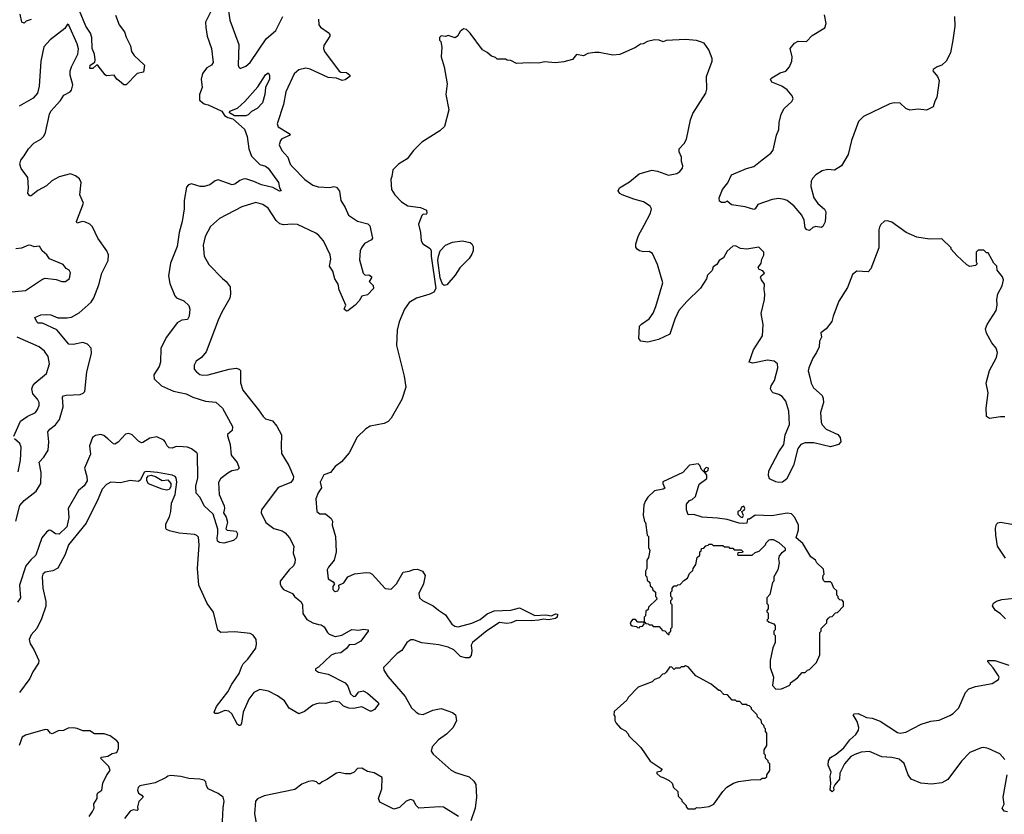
# Model space of a CAD drawing. Extents: x 2086813 to 2278017, y 548126 to 753336.
# Tile 87 of 256: x 2206322 to 2213382, y 573202 to 578902. Entities that reach past the tile are written whole.
import ezdxf

# ---------------------------------------------------------------- set-up
doc = ezdxf.new("R2010")
doc.units = 0

msp = doc.modelspace()

# ---------------------------------------------------------------- linework, layer by layer
at = {"layer": '0CON10XD'}
for points in [[(2207694.6, 578965), (2207655.4, 578885), (2207656.1, 578846.1), (2207665.7, 578785), (2207697.5, 578695), (2207708.6, 578595), (2207698.8, 578575), (2207663.8, 578556.2), (2207633.1, 578516.9), (2207624.6, 578475), (2207629.6, 578415), (2207611.4, 578365), (2207610.8, 578325), (2207645, 578297.7), (2207675, 578291.8), (2207772.5, 578245), (2207790, 578215), (2207815, 578200), (2207850.7, 578190.7), (2207935, 578117.5), (2207954.6, 578064.6), (2207964.4, 577975), (2207985, 577923.8), (2208045, 577862.5), (2208085, 577852), (2208105, 577838), (2208179.2, 577735), (2208185.7, 577695.7), (2208196.2, 577675), (2208185, 577672), (2208138.5, 577698.5), (2208055, 577718.4), (2208002.3, 577742.3), (2207945, 577759.6), (2207925, 577758.2), (2207900.2, 577749.8), (2207865, 577722.2), (2207845, 577717.1), (2207745, 577754.2), (2207725, 577747.1), (2207685, 577716.9), (2207645.9, 577705.9), (2207616.8, 577706.8), (2207555, 577725.8), (2207531.9, 577718.1), (2207518.8, 577701.2), (2207500.6, 577605), (2207501.1, 577545), (2207487.5, 577455), (2207466.2, 577375), (2207452.5, 577275), (2207404.5, 577155), (2207390, 577065), (2207398.7, 577008.7), (2207435, 576921.2), (2207447.9, 576907.9), (2207500, 576885), (2207535, 576852.5), (2207541.4, 576825), (2207537.1, 576775), (2207525, 576752.5), (2207485, 576747.1), (2207452.6, 576727.4), (2207375, 576625.7), (2207334.4, 576545), (2207331.8, 576445), (2207323.5, 576415), (2207284.3, 576355), (2207286.9, 576325), (2207339.4, 576275), (2207425, 576237.3), (2207515, 576217.7), (2207565, 576193.3), (2207655, 576165.5), (2207728.8, 576158.8), (2207777.5, 576115), (2207847.1, 575985), (2207845.6, 575955), (2207812.5, 575927.5), (2207812, 575918), (2207830.6, 575855), (2207838, 575778), (2207881.4, 575725), (2207896.7, 575685), (2207885, 575672), (2207844.3, 575665.7), (2207815, 575650), (2207762, 575608), (2207748.3, 575581.7), (2207753.1, 575495), (2207789.1, 575415), (2207791.8, 575395), (2207784.5, 575364.5), (2207803.9, 575333.9), (2207813.4, 575296.6), (2207800, 575250), (2207810.5, 575240.4), (2207875, 575232), (2207884.3, 575215), (2207878.1, 575185), (2207855, 575166), (2207786.4, 575146.4), (2207755, 575151.2), (2207741.7, 575161.7), (2207737.5, 575185), (2207744.3, 575215), (2207743, 575247), (2207708.6, 575355), (2207644.5, 575414.6), (2207616, 575475), (2207588, 575505), (2207585.9, 575555.9), (2207599.1, 575615), (2207598, 575785), (2207593.3, 575795), (2207555, 575823.8), (2207525, 575836), (2207495, 575839.2), (2207445, 575840), (2207415, 575827.5), (2207395, 575831.2), (2207378.8, 575845), (2207366.2, 575875), (2207355.6, 575885.6), (2207305, 575910), (2207255, 575900), (2207205, 575868.8), (2207195, 575868), (2207175, 575878), (2207128, 575925), (2207105, 575934.4), (2207080.9, 575929.1), (2207028.3, 575871.7), (2207005, 575857.5), (2206995, 575859.2), (2206954.7, 575894.7), (2206925, 575919.4), (2206905, 575926.7), (2206865, 575918.9), (2206844.2, 575905), (2206823.1, 575845), (2206829.4, 575785), (2206787.1, 575685), (2206804.4, 575625), (2206805.5, 575595), (2206785, 575559.4), (2206743.1, 575525), (2206671.1, 575395), (2206675, 575330), (2206661.2, 575265), (2206605, 575212.5), (2206580, 575215), (2206545, 575238.6), (2206535, 575239.4), (2206515, 575225.5), (2206480.5, 575185), (2206438.8, 575061.2), (2206401.9, 575028), (2206366.8, 574985), (2206321.4, 574845), (2206328.6, 574755), (2206306.8, 574723.2)], [(2206405, 578904.3), (2206368.8, 578891.2), (2206355, 578877.5), (2206337.5, 578885), (2206327, 578943)], [(2207008.8, 578935), (2207036.2, 578865), (2207074.3, 578814.3), (2207085, 578777.5), (2207115.8, 578715.8), (2207124, 578674), (2207142.5, 578645), (2207217.5, 578575), (2207210, 578525), (2207163.9, 578516.1), (2207085.6, 578435), (2207069.2, 578435), (2207038.3, 578461.7), (2207018.8, 578475), (2207000, 578505), (2206945, 578500), (2206935, 578506.7), (2206885, 578572.5), (2206875, 578577.5), (2206847.9, 578552.1), (2206825, 578553.3), (2206827.5, 578575), (2206861.2, 578598.8), (2206864.4, 578615), (2206860, 578655), (2206843.3, 578695), (2206840, 578775), (2206829.1, 578805), (2206797.7, 578855), (2206751.3, 578965)], [(2207818.7, 578965), (2207829.3, 578899.3), (2207893.6, 578725), (2207890, 578575), (2207892.5, 578562.5), (2207903, 578553), (2207945, 578568.8), (2207975, 578595.8), (2208089.5, 578765), (2208158.9, 578825), (2208208.5, 578925)], [(2208464.4, 578905), (2208468.1, 578865), (2208478.7, 578848.7), (2208535, 578811.2), (2208546.2, 578795), (2208545, 578783.3), (2208503, 578717), (2208500.8, 578695), (2208507.1, 578675), (2208613.1, 578533.1), (2208625, 578526.7), (2208665, 578524), (2208690, 578505), (2208690, 578495), (2208655, 578471.2), (2208635, 578466.2), (2208595, 578482.9), (2208535, 578488.1), (2208405, 578547.9), (2208375, 578553.8), (2208325, 578543.3), (2208290.6, 578515), (2208231.5, 578385), (2208213.8, 578295), (2208168.9, 578155), (2208175, 578134.6), (2208255, 578086.5), (2208262, 578075), (2208202.2, 578047.8), (2208191.4, 578035), (2208183.3, 578005), (2208201.8, 577965), (2208244.4, 577915), (2208262.5, 577865), (2208280, 577845), (2208367.1, 577755), (2208425, 577714.5), (2208463.4, 577703.4), (2208545, 577699.5), (2208575, 577706.9), (2208595, 577701.9), (2208615, 577673.3), (2208624.3, 577605), (2208655.3, 577555.4), (2208679.9, 577499.9), (2208745, 577458.1), (2208818.8, 577438.8), (2208833.9, 577423.9), (2208852, 577335), (2208845, 577324), (2208795, 577296.2), (2208773.6, 577266.4), (2208764.2, 577244.2), (2208759.7, 577179.7), (2208785, 577083.3), (2208800.5, 577070.4), (2208825, 577072.5), (2208845, 577060), (2208845, 577050), (2208827.5, 577025), (2208857.5, 576995), (2208860, 576975), (2208815, 576927.5), (2208775, 576920), (2208757.5, 576885), (2208727.5, 576855), (2208675.7, 576814.3), (2208665, 576812.5), (2208650, 576825), (2208660, 576855), (2208613.5, 576965), (2208605.5, 577005.4), (2208582.4, 577042.4), (2208568.7, 577098.7), (2208544.5, 577135), (2208553.6, 577185), (2208548.8, 577215), (2208500.9, 577315), (2208467.8, 577355), (2208445, 577371.8), (2208315, 577432.5), (2208275, 577436.4), (2208215, 577429.7), (2208187.8, 577437.8), (2208161.2, 577461.2), (2208105, 577551.4), (2208065, 577577.3), (2208015, 577591.1), (2207915, 577558.9), (2207756.2, 577475), (2207690.7, 577419.3), (2207652.8, 577347.2), (2207636.9, 577285), (2207646.3, 577206.3), (2207677.5, 577145), (2207776.1, 577046.1), (2207802.9, 577025), (2207831.9, 576985), (2207834.5, 576935), (2207829.5, 576905), (2207771.1, 576805), (2207745, 576746.2), (2207659.8, 576520.2), (2207625, 576480), (2207587, 576453), (2207572.5, 576425), (2207573.8, 576395), (2207590, 576375), (2207615, 576358), (2207635, 576352.9), (2207675, 576355.6), (2207825, 576395.5), (2207875, 576402.9), (2207896.5, 576396.5), (2207905.6, 576385), (2207906.4, 576296.4), (2207921.8, 576245), (2208034.7, 576104.6), (2208067.5, 576055), (2208085, 576040), (2208135, 576024.3), (2208166.6, 575986.6), (2208200, 575925), (2208196.2, 575843.8)], [(2213024.5, 578925), (2213027.3, 578855), (2213013.1, 578755), (2212997.1, 578665), (2212966.2, 578605), (2212935, 578575.4), (2212900, 578565), (2212871.2, 578545), (2212868.8, 578535), (2212904.1, 578494.1), (2212914, 578465), (2212898.6, 578345), (2212882.7, 578317.3), (2212871.7, 578278.3), (2212825, 578252.9), (2212765, 578260), (2212705, 578252.3), (2212675, 578264.6), (2212635, 578302.7), (2212593, 578307), (2212560.6, 578299.4), (2212371.9, 578208), (2212337.4, 578172.6), (2212286.2, 578035), (2212263.3, 577935), (2212215, 577853.8), (2212165, 577822), (2212117.3, 577827.3), (2212075, 577817.5), (2212030.9, 577789.1), (2212006.3, 577763.7), (2211996.9, 577745), (2211994.5, 577705), (2212016.9, 577625), (2212044.6, 577584.6), (2212093.9, 577543.9), (2212103.3, 577525), (2212096.8, 577453.2), (2212080.7, 577419.3), (2212069.3, 577410.7), (2212031.7, 577418.3), (2212009.3, 577410.7), (2211985, 577390), (2211965, 577393.8), (2211955, 577410), (2211947.1, 577465), (2211929.8, 577499.8), (2211875, 577564.5), (2211825, 577604.5), (2211802.8, 577612.8), (2211765, 577618.9), (2211717.6, 577612.4), (2211614.4, 577575.5), (2211596.2, 577545), (2211585, 577540), (2211525, 577560), (2211425, 577573.3), (2211395, 577600), (2211379.3, 577590.7), (2211355, 577590), (2211340.5, 577600.4), (2211338, 577625), (2211361.8, 577685), (2211398.5, 577731.5), (2211425, 577790), (2211533.3, 577835), (2211585, 577850), (2211645, 577897.8), (2211707.8, 577945), (2211724.7, 577965.3), (2211748.5, 578075), (2211765.5, 578115), (2211768.7, 578165), (2211783.2, 578225), (2211804.7, 578265.3), (2211858.6, 578315), (2211867.1, 578335), (2211861.4, 578355), (2211825, 578400), (2211786.3, 578426.3), (2211715, 578454.2), (2211706.2, 578475), (2211715, 578486), (2211775, 578522), (2211815, 578534.2), (2211842.9, 578565), (2211857.5, 578605), (2211860.8, 578635), (2211847.5, 578695), (2211878.6, 578735), (2211905, 578748.5), (2211964.4, 578745.6), (2212005, 578788.6), (2212095.6, 578844.4), (2212105.6, 578875), (2212091.7, 578938.3)], [(2206295.5, 575305), (2206322.6, 575417.4), (2206355, 575453.3), (2206440, 575520), (2206474.4, 575575), (2206475.5, 575655), (2206461.8, 575728.2), (2206495.6, 575765), (2206525.5, 575815), (2206531.8, 575875), (2206523.3, 575945), (2206539.4, 575965), (2206580, 575995), (2206607.7, 576035), (2206633.2, 576125), (2206630, 576195), (2206636.7, 576203.3), (2206655, 576208.9), (2206755, 576212.9), (2206777.6, 576222.4), (2206790, 576235), (2206802.9, 576375), (2206837.5, 576507.5), (2206835, 576546.2), (2206809.2, 576575), (2206775, 576586.5), (2206705, 576572.5), (2206675, 576575.5), (2206587.6, 576677.7), (2206485, 576726), (2206455, 576725.8), (2206444.4, 576735), (2206431.2, 576765), (2206474, 576784), (2206515, 576788.5), (2206545, 576784.6), (2206595, 576763.6), (2206662.4, 576762.4), (2206695, 576768.1), (2206749.4, 576800.6), (2206835, 576877.1), (2206855, 576906), (2206890.8, 576999.3), (2206911.6, 577085), (2206956.4, 577175), (2206958.9, 577215), (2206947.8, 577245), (2206882.2, 577335), (2206845, 577416.2), (2206825.5, 577435.5), (2206795, 577450.8), (2206775, 577454.2), (2206755, 577448.8), (2206735, 577443.3), (2206730, 577455), (2206780, 577585), (2206752.5, 577645), (2206763.3, 577735), (2206751.9, 577761.9), (2206722.7, 577782.7), (2206685.6, 577795.6), (2206605, 577774.5), (2206554.1, 577745.9), (2206515, 577711.4), (2206452.9, 577677.1), (2206405, 577639.2), (2206395, 577638), (2206380, 577655), (2206386.7, 577695), (2206379.8, 577769.8), (2206333.6, 577835), (2206323.6, 577865), (2206330.6, 577895), (2206355.5, 577924.6), (2206385, 577975.8), (2206425, 578017.5), (2206473.8, 578045), (2206495, 578066.2), (2206507.2, 578092.8), (2206536, 578225), (2206545.8, 578245), (2206615, 578322.7), (2206639.1, 578360.9), (2206684.2, 578385), (2206695, 578397.5), (2206702.7, 578435), (2206684.7, 578505), (2206684.7, 578535), (2206693.8, 578565), (2206739.7, 578655), (2206744, 578694), (2206735, 578730), (2206675, 578863.3), (2206665, 578870), (2206645, 578840), (2206541.7, 578758.3), (2206495, 578707.5), (2206474.1, 578605.9), (2206462.5, 578425), (2206449.2, 578375), (2206420.3, 578339.7), (2206319.1, 578280.9)], [(2213293, 577183), (2213265, 577230), (2213255, 577230), (2213235, 577250), (2213195, 577250), (2213180, 577235), (2213180, 577165), (2213188.3, 577151.7), (2213175, 577140), (2213135, 577132.5), (2213113.6, 577143.6), (2213040.7, 577210.7), (2213000, 577255), (2213000, 577265), (2212935, 577330), (2212845, 577327.5), (2212755, 577343.3), (2212677.5, 577375), (2212575, 577450), (2212545, 577460), (2212523, 577457), (2212497, 577433), (2212487.5, 577415), (2212482.5, 577395), (2212483.3, 577265), (2212423.8, 577115), (2212405, 577093.8), (2212325, 577098), (2212293.8, 577075), (2212257.9, 576982.1), (2212196.7, 576883.3), (2212154, 576775), (2212145, 576737.5), (2212105.7, 576684.3), (2212067.5, 576655), (2212072, 576625), (2212056.2, 576595), (2212054, 576555), (2212036, 576515), (2212008.6, 576475), (2211979.4, 576405), (2211975.8, 576384.2), (2211987.3, 576337.3), (2211997.1, 576295), (2212015, 576261.2), (2212075, 576206), (2212082.9, 576185), (2212084.4, 576155), (2212063.8, 576085), (2212069.5, 576015), (2212077, 575997), (2212105.4, 575965.4), (2212187.4, 575927.4), (2212205.6, 575905), (2212210, 575875), (2212194.3, 575855), (2212135, 575837.3), (2212016.6, 575866.6), (2211955, 575867.3), (2211924, 575856), (2211902.5, 575825), (2211870, 575705), (2211820.6, 575605), (2211792.5, 575585), (2211765, 575581.9), (2211745, 575587.1), (2211699.2, 575609.2), (2211692.1, 575632.1), (2211693.4, 575666.6), (2211765, 575802.5), (2211802.2, 575855), (2211811.2, 575925), (2211842.2, 575997.8), (2211836.8, 576095), (2211815.6, 576165), (2211789.5, 576199.5), (2211765, 576214.5), (2211725, 576226.7), (2211714.3, 576235), (2211705.6, 576255), (2211710, 576275), (2211733.1, 576315), (2211757.5, 576405), (2211755, 576432.5), (2211731.7, 576451.7), (2211685, 576460), (2211578.3, 576438.3), (2211553.3, 576445), (2211582.9, 576535), (2211648, 576635), (2211652, 576715), (2211637.5, 576795), (2211662, 576895), (2211666, 576935), (2211660.8, 576965), (2211663.3, 577005), (2211640, 577035), (2211633.8, 577055), (2211637.5, 577065), (2211662.5, 577085), (2211650.7, 577100.7), (2211625, 577110), (2211617.5, 577125), (2211637.5, 577155), (2211642.5, 577185), (2211657, 577213), (2211657.5, 577235), (2211621.7, 577271.7), (2211535, 577256.7), (2211490.7, 577260.7), (2211455, 577280), (2211435, 577276.7), (2211395, 577242.5), (2211367.5, 577195), (2211337.5, 577175), (2211320, 577145), (2211295, 577130), (2211287, 577103), (2211255, 577070), (2211247.7, 577042.3), (2211204.3, 576975.7), (2211105, 576881.2), (2211048.6, 576815), (2211019.2, 576755), (2210982.7, 576647.3), (2210903, 576607), (2210825, 576589.2), (2210776.1, 576596.1), (2210760.6, 576615), (2210766.9, 576703.1), (2210780.9, 576719.1), (2210835, 576755.7), (2210865, 576798), (2210884.3, 576845), (2210934, 577015), (2210896.2, 577145), (2210860, 577225), (2210835, 577240), (2210795, 577238), (2210767.5, 577245), (2210750, 577255), (2210741.2, 577271.2), (2210740, 577295), (2210760, 577355), (2210800.6, 577429.4), (2210846, 577515), (2210851.2, 577545), (2210843.3, 577565), (2210795, 577595.8), (2210725, 577614.2), (2210642.5, 577645), (2210626.1, 577656.1), (2210613.3, 577675), (2210623.3, 577695), (2210695, 577739.2), (2210765, 577795.7), (2210855, 577822.5), (2210895.7, 577815.7), (2210975, 577786.7), (2211035, 577800), (2211055.9, 577814.1), (2211073.6, 577836.4), (2211077.5, 577855), (2211066.7, 577885), (2211066.7, 577915), (2211050, 577955), (2211051.2, 577975), (2211086.7, 578015), (2211103.3, 578045), (2211132, 578185), (2211149.7, 578230.3), (2211242, 578375), (2211249.2, 578405), (2211247.1, 578495), (2211287.5, 578605), (2211287.5, 578625), (2211262.5, 578685), (2211230, 578735), (2211203.6, 578743.6), (2211175, 578752.5), (2211095, 578761.2), (2210957, 578753), (2210935, 578743.3), (2210906.4, 578756.4), (2210875, 578757.5), (2210823, 578747), (2210791.7, 578728.3), (2210773, 578727), (2210737, 578703), (2210625, 578653.3), (2210575, 578648.8), (2210477.7, 578667.7), (2210445, 578666.2), (2210395, 578660), (2210365, 578643.3), (2210315, 578652.5), (2210285, 578617.5), (2210225, 578600), (2210165, 578593.3), (2210085, 578600), (2210045, 578590), (2209975, 578593.3), (2209885, 578587.5), (2209845, 578610), (2209818.3, 578611.7), (2209805, 578620), (2209745, 578620), (2209735, 578630), (2209705, 578640), (2209675, 578667.5), (2209640, 578685), (2209552.5, 578805), (2209525, 578832.5), (2209505, 578837.5), (2209481.7, 578818.3), (2209462.5, 578785), (2209445, 578772.5), (2209395, 578790), (2209375, 578782.5), (2209345, 578787.5), (2209332.5, 578775), (2209332.5, 578755), (2209342.5, 578745), (2209350, 578705), (2209343.3, 578635), (2209366, 578565), (2209388.3, 578441.7), (2209377.5, 578365), (2209400, 578255), (2209368.8, 578135), (2209335, 578106), (2209205, 578023.3), (2209146.1, 577963.9), (2209100, 577905), (2209037.5, 577865), (2208997.5, 577825), (2208991.7, 577778.3), (2208982.5, 577755), (2208987.5, 577685), (2209013.3, 577645), (2209060, 577595), (2209105, 577568), (2209195.6, 577555.6), (2209240, 577535), (2209242.5, 577515), (2209237.5, 577505), (2209215, 577506.7), (2209205, 577497.5), (2209182.9, 577435), (2209195.7, 577375.7), (2209200, 577315), (2209213.8, 577295), (2209265, 577260.8), (2209273.3, 577245), (2209273.6, 577206.4), (2209305.4, 576975), (2209292.9, 576947.1), (2209262.5, 576932.5), (2209166.7, 576905), (2209115, 576873.3), (2209081.2, 576825), (2209043.1, 576735), (2209028.5, 576675), (2209024.4, 576564.4), (2209080, 576345), (2209090, 576265), (2209062.5, 576177.5), (2208985.7, 576044.3), (2208965, 576020), (2208935, 576006.2), (2208835, 575986.7), (2208805, 575966.7), (2208743, 575907), (2208683.8, 575795), (2208629.7, 575730.3), (2208583.6, 575696.4), (2208550, 575655), (2208503.9, 575636.1), (2208477.5, 575585), (2208487, 575543), (2208462.7, 575507.3), (2208446.2, 575465), (2208453.3, 575375), (2208475, 575357.5), (2208515, 575357.5), (2208556.7, 575325), (2208566.2, 575305), (2208563.8, 575275), (2208585.6, 575195), (2208590.8, 575085), (2208578, 575025), (2208535.8, 574975), (2208528, 574955), (2208535, 574890), (2208569.3, 574869.3), (2208580, 574855), (2208567.5, 574835), (2208567.5, 574815), (2208577.5, 574805), (2208585, 574800), (2208602.5, 574805), (2208612.5, 574825), (2208610, 574845), (2208646.4, 574863.6), (2208675, 574906.2), (2208723.9, 574926.1), (2208805.9, 574935.9), (2208834.1, 574934.1), (2208850, 574925), (2208942.4, 574822.4), (2208985, 574817.1), (2209025, 574854.2), (2209071.1, 574938.9), (2209115, 574946.5), (2209145, 574959.1), (2209175, 574959.5), (2209211.2, 574945), (2209230, 574915), (2209217.1, 574855), (2209184.5, 574785.5), (2209190, 574755), (2209211.2, 574735), (2209287, 574697), (2209325, 574666.2), (2209375, 574633.3), (2209421.2, 574565), (2209442.4, 574552.4), (2209467.3, 574547.3), (2209565, 574574.3), (2209625, 574600), (2209675, 574640.6), (2209725, 574662.2), (2209845, 574667.5), (2209905, 574682.2), (2210015, 574628.8), (2210095, 574632), (2210135, 574626.2), (2210165, 574641.2), (2210177.5, 574637.5), (2210176.2, 574615), (2210165, 574606.7), (2210115, 574598), (2210075, 574602.9), (2210045, 574594.4), (2209989.3, 574590.7), (2209885, 574591.1), (2209845.4, 574574.6), (2209815, 574571.1), (2209762.3, 574577.7), (2209670.9, 574519.1), (2209570, 574435), (2209560.6, 574415), (2209564.5, 574375), (2209559.1, 574340.9), (2209545, 574324.4), (2209520, 574325), (2209484, 574335), (2209435, 574381.9), (2209395, 574400), (2209327.9, 574417.9), (2209205, 574431.2), (2209145, 574453.3), (2209126.4, 574453.6), (2209098.8, 574435), (2209062.1, 574377.9), (2209030, 574355), (2208931.2, 574255), (2208932.5, 574235), (2208961.7, 574191.7), (2209087.1, 574047.1), (2209130.9, 573965), (2209165, 573934.1), (2209185, 573922.9), (2209215, 573918.6), (2209285, 573949.4), (2209345, 573960.5), (2209425, 573933.1), (2209448.1, 573915), (2209454.4, 573875), (2209430, 573825), (2209383.5, 573776.5), (2209325.8, 573735), (2209279.4, 573685), (2209273.3, 573655), (2209287.5, 573632.5), (2209415, 573519.4), (2209448, 573502), (2209545, 573470.6), (2209578.8, 573438.8), (2209593.8, 573415), (2209598.4, 573325), (2209588.6, 573245), (2209557.1, 573155)], [(2207863.1, 578213.1), (2207827.5, 578235), (2207830, 578245), (2207885, 578268.9), (2207937.8, 578315), (2208030.3, 578419.7), (2208085, 578505.7), (2208105, 578520), (2208114, 578505), (2208114.2, 578475), (2208085.5, 578415), (2208079.6, 578365), (2208062.9, 578305), (2208025.4, 578264.6), (2207985, 578244), (2207960.5, 578219.6), (2207945, 578213.4), (2207863.1, 578213.1)], [(2206215, 576945.5), (2206365, 576959.2), (2206485, 577041.2), (2206505, 577048.8), (2206585, 577037.5), (2206625, 577024.2), (2206650, 577025), (2206678.8, 577045), (2206685.8, 577085.8), (2206676.7, 577105), (2206655, 577117.5), (2206635, 577146), (2206537.3, 577187.3), (2206516.6, 577216.6), (2206482.5, 577245), (2206465, 577277.5), (2206427, 577273), (2206405, 577283.3), (2206385, 577283.8), (2206335, 577262.9), (2206295, 577257.5)], [(2209366.2, 576996.2), (2209355, 577004.4), (2209338.3, 577051.7), (2209321.1, 577175), (2209324.2, 577205), (2209338.1, 577245), (2209374.8, 577285.2), (2209425, 577306.3), (2209495, 577317.1), (2209553.1, 577305), (2209565.3, 577295), (2209574.7, 577274.7), (2209574.7, 577245), (2209565, 577219.5), (2209545, 577188.9), (2209477.8, 577122.2), (2209445, 577069.5), (2209385, 576999.2), (2209366.2, 576996.2)], [(2213385, 576052.5), (2213355, 576054.3), (2213275, 576042.2), (2213254.3, 576055), (2213251.1, 576115), (2213266.9, 576225), (2213252.5, 576295), (2213276.4, 576385), (2213325, 576480), (2213334, 576515), (2213324, 576545), (2213292, 576585), (2213254.3, 576654.3), (2213247.5, 576685), (2213259.2, 576715), (2213324.1, 576815.9), (2213331.2, 576855), (2213327.5, 576895), (2213335.8, 576935), (2213365.8, 576994.2), (2213375.7, 577035), (2213368.8, 577058.8), (2213330, 577105), (2213327.5, 577135), (2213307.5, 577155), (2213293, 577183)], [(2206279.4, 575915), (2206328.5, 576021.4), (2206375, 576056.7), (2206435, 576084.5), (2206450, 576105), (2206462.5, 576135), (2206462.9, 576155), (2206450.7, 576180.7), (2206417.8, 576217.8), (2206409.5, 576255), (2206415.6, 576275), (2206431.4, 576295), (2206515.8, 576365), (2206535.7, 576434.3), (2206525.8, 576485), (2206500, 576525), (2206463.3, 576555), (2206305, 576624.3)], [(2206311.9, 575658.1), (2206328.1, 575741.9), (2206333.3, 575835), (2206322.5, 575862.5), (2206284.3, 575895)], [(2208196.2, 575843.8), (2208200.5, 575790.5), (2208253.1, 575703.1), (2208284.5, 575625), (2208282.1, 575605), (2208267.6, 575582.4), (2208175, 575547.1), (2208055.8, 575385), (2208054.2, 575365), (2208087.1, 575295), (2208145, 575251.1), (2208204.4, 575234.4), (2208225, 575220.8), (2208256.9, 575185), (2208288.9, 575125), (2208282.9, 575075), (2208297.2, 575032.8), (2208295.4, 575005), (2208285.3, 574984.7), (2208254.3, 574955), (2208190.8, 574875), (2208189.4, 574855), (2208196.7, 574835), (2208215, 574815.5), (2208277.5, 574785), (2208293.4, 574763.4), (2208340, 574725), (2208350.8, 574705), (2208353.3, 574643.3), (2208380.2, 574600.2), (2208423.3, 574575), (2208465.7, 574564.3), (2208485, 574560), (2208505, 574545.7), (2208530, 574505), (2208542.5, 574495), (2208585, 574476.5), (2208632.6, 574487.4), (2208705, 574527.8), (2208755, 574521.8), (2208785, 574531.2), (2208820, 574525), (2208820, 574515), (2208768.5, 574445), (2208725, 574420), (2208685, 574416.7), (2208665, 574392.3), (2208625, 574360.9), (2208585, 574356.5), (2208555, 574343.3), (2208465, 574256.7), (2208442.5, 574245), (2208443.3, 574235), (2208465, 574221.2), (2208535, 574207.5), (2208655.8, 574145), (2208675, 574121.2), (2208694.2, 574065), (2208715, 574046.7), (2208729.5, 574050.4), (2208755, 574081.4), (2208785, 574086.7), (2208815, 574070), (2208892.5, 574005), (2208896.7, 573993.3), (2208866.4, 573953.6), (2208845, 573941.2), (2208835, 573941.2), (2208775, 573972), (2208715, 573960.8), (2208682.5, 573962.5), (2208645, 573976.9), (2208615, 574005.6), (2208575, 574014.4), (2208515, 573996), (2208475, 574000), (2208450, 573995), (2208425.4, 573984.6), (2208365, 573940), (2208323.8, 573923.8), (2208255, 573964.3), (2208221.9, 574015), (2208171.1, 574051.1), (2208106.2, 574086.2), (2208045, 574096.7), (2208000.8, 574075), (2207965, 574028), (2207924.2, 573935), (2207912.5, 573855), (2207905, 573840), (2207895, 573838.8), (2207884, 573845), (2207843, 573923), (2207821.3, 573941.3), (2207793.6, 573946.4), (2207744.3, 573924.3), (2207725, 573926.2), (2207716.2, 573935), (2207734.4, 573975), (2207815, 574079.4), (2207843.8, 574135), (2207897, 574213), (2207912.9, 574257.1), (2207925, 574281.4), (2207957.8, 574315), (2208015.4, 574394.6), (2208021.5, 574425), (2208017.8, 574455), (2207997.6, 574487.6), (2207975, 574500), (2207865, 574511.5), (2207765, 574505.8), (2207742.9, 574522.9), (2207711.1, 574651.1), (2207667.5, 574715), (2207606.5, 574845), (2207597.1, 574965), (2207608.5, 575135), (2207605, 575190), (2207592.9, 575202.9), (2207575, 575209.5), (2207465, 575219.6), (2207396, 575235), (2207375.8, 575245), (2207369.2, 575255), (2207370.8, 575285), (2207395.7, 575335), (2207406.6, 575373.4), (2207412, 575435), (2207437.1, 575495), (2207449.7, 575585), (2207445.3, 575615), (2207437.7, 575625), (2207415, 575635.2), (2207310, 575655), (2207235, 575662.1), (2207215, 575655.4), (2207188.6, 575601.4), (2207175, 575589.2), (2207115, 575595.8), (2207045, 575580), (2206976.1, 575583.9), (2206945, 575568.8), (2206915, 575533.8), (2206886, 575464), (2206798.8, 575291.2), (2206671.5, 575135), (2206648.9, 575065), (2206595, 574967.1), (2206561.3, 574948.7), (2206505, 574938), (2206487.3, 574925), (2206483.6, 574905), (2206489.5, 574825), (2206510.3, 574729.7), (2206510.9, 574695), (2206477.7, 574605), (2206444.8, 574535.2), (2206405, 574488.9), (2206391.3, 574455), (2206397.1, 574425), (2206424, 574384), (2206460.5, 574305), (2206457.8, 574285), (2206417.5, 574225), (2206394.7, 574175), (2206321.5, 574075)], [(2211745, 574100), (2211785, 574102.5), (2211840, 574125), (2211850, 574135), (2211850, 574145), (2211898.3, 574181.7), (2211931.7, 574218.3), (2211955, 574220), (2211970, 574235), (2211985, 574240), (2212035, 574290), (2212060, 574345), (2212060, 574505), (2212070, 574515), (2212070, 574535), (2212110, 574575), (2212110, 574595), (2212121.7, 574608.3), (2212131.7, 574618.3), (2212148.3, 574621.7), (2212171.7, 574648.3), (2212185, 574650), (2212230, 574695), (2212230, 574725), (2212218.3, 574738.3), (2212201.7, 574741.7), (2212191.7, 574751.7), (2212190, 574765), (2212180, 574775), (2212180, 574805), (2212160, 574825), (2212145, 574860), (2212135, 574870), (2212095, 574870), (2212085, 574880), (2212080, 574895), (2212083, 574917), (2212090, 574925), (2212085, 574960), (2212037, 575007), (2212027.5, 575025), (2211995, 575050), (2211937.5, 575145), (2211890, 575185), (2211906.4, 575243.6), (2211907.5, 575275), (2211880.7, 575330.7), (2211855, 575357.5), (2211825, 575363.3), (2211715, 575342.5), (2211595, 575347.5), (2211555, 575320), (2211541.7, 575318.3), (2211535, 575290), (2211515, 575287.5), (2211480.7, 575290.7), (2211395, 575317.5), (2211325, 575327.5), (2211215, 575332.5), (2211155, 575352.5), (2211115, 575350), (2211102.5, 575385), (2211103.6, 575426.4), (2211125, 575452.5), (2211145, 575460), (2211167, 575483), (2211195, 575570), (2211248.3, 575611.7), (2211250, 575635), (2211230, 575660), (2211248.3, 575661.7), (2211258.3, 575671.7), (2211260, 575685), (2211245, 575690), (2211238.3, 575681.7), (2211230, 575675), (2211230, 575660), (2211225, 575660), (2211210, 575675), (2211200, 575705), (2211187, 575717), (2211125, 575706.7), (2211077.5, 575655), (2210933.6, 575586.4), (2210932.5, 575575), (2210947.5, 575542.5), (2210936.4, 575533.6), (2210875, 575523.3), (2210825, 575477.5), (2210809.3, 575450.7), (2210797, 575423), (2210793, 575347), (2210803, 575303), (2210810, 575295), (2210822.5, 575205), (2210830, 575195), (2210830, 575115), (2210840, 575095), (2210830, 575045), (2210820, 575025), (2210820, 574965), (2210810, 574945), (2210810, 574915), (2210820, 574905), (2210821.7, 574881.7), (2210840, 574865), (2210841.7, 574841.7), (2210858.3, 574828.3), (2210861.7, 574811.7), (2210880, 574795), (2210880, 574765), (2210888.3, 574758.3), (2210890, 574745), (2210831.7, 574688.3), (2210828.3, 574671.7), (2210811.7, 574658.3), (2210810, 574625), (2210800, 574615), (2210800, 574580), (2210755, 574580), (2210738.3, 574598.3), (2210715, 574600), (2210700, 574575), (2210705, 574560), (2210713, 574553), (2210745, 574550), (2210751.7, 574541.7), (2210765, 574540), (2210771.7, 574548.3), (2210788.3, 574551.7), (2210800, 574565), (2210800, 574580), (2210805, 574580), (2210811.7, 574571.7), (2210828.3, 574568.3), (2210835, 574560), (2210855, 574560), (2210865, 574550), (2210908.3, 574548.3), (2210931.7, 574521.7), (2210948.3, 574518.3), (2210971.7, 574491.7), (2210978.3, 574491.7), (2210980, 574505), (2210990, 574515), (2210990, 574535), (2211000, 574545), (2211000, 574705), (2210990, 574715), (2210990, 574735), (2211000, 574745), (2211000, 574755), (2210990, 574765), (2210990, 574795), (2211000, 574805), (2211000, 574825), (2211015, 574840), (2211035, 574840), (2211041.7, 574848.3), (2211058.3, 574851.7), (2211085, 574880), (2211110, 574895), (2211125, 574930), (2211148.3, 574951.7), (2211150, 574965), (2211170, 574995), (2211180, 575045), (2211198.3, 575061.7), (2211200, 575085), (2211208.3, 575091.7), (2211211.7, 575108.3), (2211228.3, 575111.7), (2211241.7, 575128.3), (2211258.3, 575131.7), (2211265, 575140), (2211285, 575140), (2211295, 575130), (2211365, 575130), (2211375, 575120), (2211405, 575120), (2211411.7, 575111.7), (2211435, 575110), (2211445, 575100), (2211495, 575100), (2211508.3, 575088.3), (2211505, 575080), (2211471.7, 575078.3), (2211470, 575065), (2211475, 575060), (2211575, 575060), (2211595, 575080), (2211625, 575090), (2211670, 575135), (2211675, 575150), (2211695, 575170), (2211705, 575172.5), (2211725, 575172.5), (2211765, 575152.5), (2211811.7, 575111.7), (2211810, 575095), (2211783.6, 575076.4), (2211767.5, 575055), (2211762.5, 575035), (2211766.7, 575005), (2211757.5, 574955), (2211730, 574905), (2211730, 574875), (2211720, 574865), (2211701.7, 574778.3), (2211680, 574755), (2211680, 574715), (2211690, 574705), (2211690, 574675), (2211680, 574665), (2211680, 574655), (2211690, 574645), (2211690, 574605), (2211680, 574595), (2211695, 574580), (2211728.3, 574568.3), (2211740, 574555), (2211740, 574525), (2211730, 574515), (2211730, 574495), (2211740, 574485), (2211740, 574435), (2211722.5, 574395), (2211702.5, 574305), (2211702.5, 574255), (2211727.5, 574185), (2211720, 574125), (2211745, 574100)], [(2207375, 575527.3), (2207343.3, 575535), (2207245, 575573.8), (2207233.4, 575593.4), (2207234.5, 575615.4), (2207245, 575630), (2207265, 575634.4), (2207296.3, 575626.3), (2207345, 575596.2), (2207385, 575602.5), (2207406.2, 575575), (2207406, 575554), (2207395, 575532.5), (2207375, 575527.3)], [(2211505, 575330), (2211512.5, 575345), (2211500, 575375), (2211516.4, 575383.6), (2211522.5, 575395), (2211515, 575412.5), (2211497.5, 575405), (2211488.3, 575381.7), (2211472.5, 575375), (2211472.5, 575355), (2211490, 575335), (2211505, 575330)], [(2213390.1, 575040.1), (2213333.8, 575125), (2213320, 575205), (2213319.1, 575255), (2213326.4, 575283.6), (2213335, 575292.5), (2213355, 575297.1), (2213435, 575283.8)], [(2213391.5, 574605), (2213355, 574640), (2213315.6, 574665.6), (2213298.3, 574698.3), (2213305, 574716.2), (2213325, 574731.4), (2213365, 574741.9), (2213455, 574751.9)], [(2213384.6, 573594.6), (2213350, 573635), (2213265, 573674.3), (2213235, 573681.1), (2213215, 573678.9), (2213135.5, 573644.5), (2213075, 573582.9), (2212978.1, 573451.9), (2212935, 573427.1), (2212860.7, 573419.3), (2212784.4, 573425.6), (2212715, 573454.5), (2212692.5, 573485), (2212665, 573566), (2212627.9, 573597.9), (2212575, 573609.5), (2212505, 573613.5), (2212415, 573652.5), (2212355, 573648.6), (2212309.3, 573630.7), (2212282.2, 573617.8), (2212236.2, 573565), (2212203.6, 573496.4), (2212200.8, 573455), (2212166.4, 573413.6), (2212157.5, 573395), (2212160, 573375), (2212147, 573363), (2212132.5, 573375), (2212137.5, 573425), (2212133.8, 573475), (2212140, 573505), (2212120, 573555), (2212122.5, 573585), (2212135, 573610), (2212176.2, 573633.8), (2212231.9, 573678.1), (2212275, 573737.1), (2212317.1, 573775), (2212335.7, 573805), (2212338.1, 573825), (2212327.9, 573867.9), (2212297.5, 573915), (2212306.4, 573923.6), (2212335, 573924), (2212395, 573895.6), (2212435, 573890.6), (2212490.7, 573870.7), (2212615, 573789.4), (2212635, 573783.6), (2212675, 573791.5), (2212785, 573849.5), (2212855, 573870.5), (2212915, 573877.5), (2212991.2, 573911.2), (2213014.6, 573925.4), (2213055.6, 573965), (2213104.6, 574075), (2213128.7, 574101.3), (2213175, 574119.6), (2213295, 574141.4), (2213340.3, 574169.7), (2213344.2, 574185), (2213340, 574195), (2213302.9, 574252.9), (2213264.2, 574295), (2213263.3, 574305), (2213315, 574304.6), (2213415, 574271.3)], [(2211165, 573240), (2211175, 573250), (2211195, 573247.5), (2211265, 573257.5), (2211300, 573275), (2211363.6, 573366.4), (2211393.6, 573396.4), (2211440, 573425), (2211475, 573436.7), (2211565, 573450), (2211635, 573452.5), (2211645, 573460), (2211665, 573460), (2211678.3, 573471.7), (2211680, 573485), (2211700, 573515), (2211700, 573565), (2211690, 573575), (2211690, 573585), (2211670, 573605), (2211670, 573625), (2211660, 573635), (2211660, 573665), (2211680, 573695), (2211680, 573785), (2211670, 573795), (2211670, 573815), (2211661.7, 573821.7), (2211658.3, 573838.3), (2211643, 573853), (2211638.3, 573878.3), (2211611.7, 573901.7), (2211610, 573915), (2211570, 573955), (2211570, 573965), (2211555, 573980), (2211541.7, 573981.7), (2211535, 573990), (2211505, 573990), (2211485, 574010), (2211465, 574010), (2211455, 574020), (2211431.7, 574021.7), (2211398.3, 574058.3), (2211371.7, 574061.7), (2211345, 574090), (2211335, 574090), (2211280, 574135), (2211170, 574195), (2211115, 574260), (2211095, 574267.5), (2211085, 574260), (2211065, 574260), (2211055, 574250), (2211025, 574250), (2211015, 574240), (2210998.3, 574258.3), (2210985, 574260), (2210958.3, 574221.7), (2210945, 574210), (2210931.7, 574208.3), (2210908.3, 574181.7), (2210875, 574170), (2210857, 574153), (2210757, 574113), (2210685, 574040), (2210675, 574020), (2210585, 573940), (2210582.5, 573915), (2210590, 573905), (2210590, 573875), (2210600, 573855), (2210630.7, 573820.7), (2210665, 573800), (2210685, 573780), (2210690, 573765), (2210775, 573680), (2210843.6, 573583.6), (2210930, 573525), (2210915, 573510), (2210890, 573505), (2210890, 573495), (2210913.9, 573473.9), (2210936.1, 573466.1), (2210980, 573445), (2211000, 573425), (2211010, 573395), (2211040, 573365), (2211043, 573333), (2211070, 573305), (2211070, 573295), (2211100, 573265), (2211100, 573255), (2211111.7, 573241.7), (2211165, 573240)], [(2206820, 573185), (2206845, 573222.5), (2206857.5, 573245), (2206853, 573277), (2206877.5, 573315), (2206877.5, 573345), (2206882.5, 573355), (2206912.5, 573375), (2206917.5, 573425), (2206947.5, 573485), (2206971.2, 573515), (2206961.2, 573545), (2206902.5, 573605), (2206908.3, 573611.7), (2206955, 573620), (2206985, 573637.5), (2207020, 573645), (2207030, 573675), (2207030, 573715), (2207018.3, 573728.3), (2206970, 573765), (2206929.3, 573779.3), (2206858.3, 573778.3), (2206825, 573800), (2206775, 573800), (2206735, 573817.5), (2206705, 573822.5), (2206670.7, 573819.3), (2206636.4, 573803.6), (2206598.3, 573801.7), (2206555, 573780), (2206543.3, 573785), (2206525, 573807.5), (2206505, 573810), (2206365, 573770.8), (2206340, 573755), (2206318.8, 573695)], [(2209468, 573185), (2209362.2, 573252.2), (2209335, 573256.1), (2209185, 573247.1), (2209164, 573265), (2209145, 573301.2), (2209125, 573308.6), (2209093.1, 573296.9), (2209045, 573250), (2209005, 573238.6), (2208905, 573290), (2208896.2, 573315), (2208919.4, 573385), (2208921.2, 573465), (2208865, 573499.2), (2208815, 573508.8), (2208775, 573533.8), (2208745, 573531.2), (2208720, 573505), (2208695, 573492.9), (2208655, 573492.7), (2208615, 573501.4), (2208595, 573498), (2208525, 573451.2), (2208490, 573435), (2208475, 573420), (2208465, 573420), (2208450, 573435), (2208425, 573442.5), (2208393.6, 573436.4), (2208345, 573418.8), (2208295, 573379.2), (2208075, 573334.3), (2208027.6, 573312.4), (2208014.3, 573295), (2208005.6, 573205), (2208027.5, 573085)], [(2207782.4, 573247.6), (2207789.2, 573295), (2207781.2, 573325), (2207745, 573350.8), (2207673.8, 573385), (2207662, 573405), (2207656.7, 573435), (2207645, 573446.2), (2207615, 573453.8), (2207535, 573458), (2207477, 573473), (2207405, 573481.2), (2207385, 573476.7), (2207372.5, 573465), (2207295, 573428.8), (2207184.4, 573405.6), (2207171.2, 573395), (2207166.7, 573375), (2207173.9, 573353.9), (2207199.3, 573339.3), (2207206.7, 573325), (2207176.4, 573293.6), (2207167.5, 573255), (2207170, 573235), (2207165, 573230), (2207135, 573233.8), (2207114.5, 573225.5), (2207075, 573172.5)], [(2213405, 573219.5), (2213380, 573225), (2213366, 573245), (2213380.8, 573275), (2213374.6, 573325), (2213402.7, 573485)], [(2207774.2, 573105.8), (2207782.4, 573247.6)]]:
    msp.add_lwpolyline(points, dxfattribs=at)

doc.saveas('drawing.dxf')
